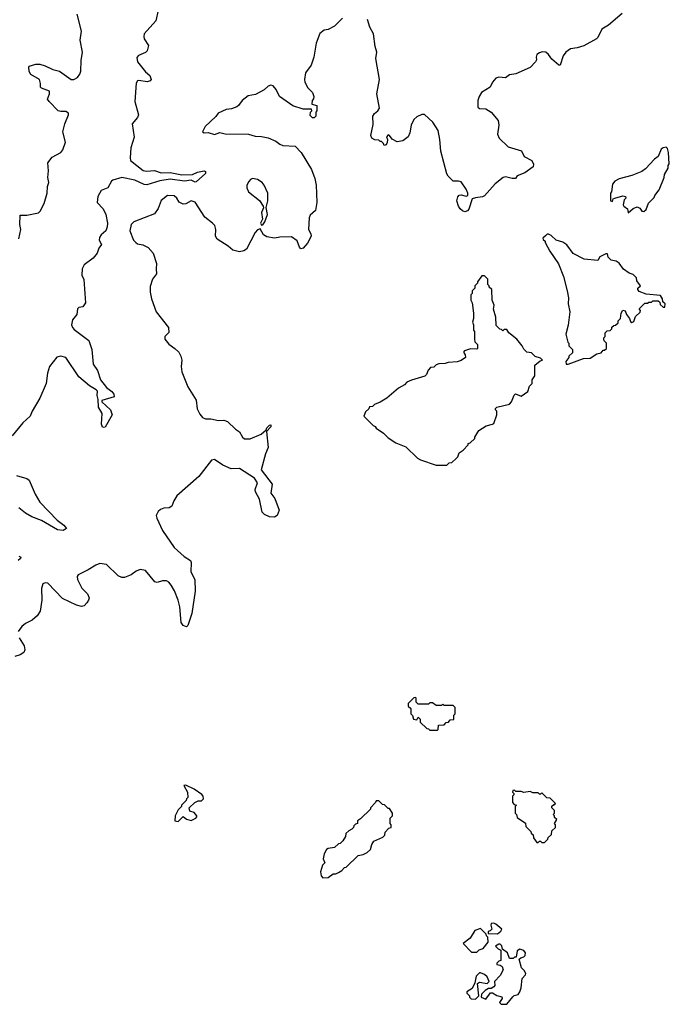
# Model space of a CAD drawing. Extents: x 2206940 to 2356632, y 511582 to 673215.
# Tile 222 of 228: x 2323840 to 2328822, y 654500 to 662043. Entities that reach past the tile are written whole.
import ezdxf

# ---------------------------------------------------------------- set-up
doc = ezdxf.new("R2010")
doc.units = 0

msp = doc.modelspace()

# ---------------------------------------------------------------- linework, layer by layer
at = {"layer": '0CON10XD'}
for points in [[(2324902.7, 662115), (2324883.8, 662035), (2324795.6, 661935), (2324791.4, 661915), (2324795.7, 661895), (2324827.1, 661845), (2324817.8, 661805), (2324805, 661791.5), (2324750.3, 661769.7), (2324737.6, 661752.4), (2324745, 661720.8), (2324805, 661642.9), (2324837.3, 661615), (2324848.5, 661585), (2324842, 661575), (2324817, 661567), (2324755, 661577.5), (2324745, 661573.8), (2324733, 661557), (2324723.5, 661415), (2324750.5, 661315), (2324745, 661294.2), (2324703.3, 661245), (2324717.6, 661142.4), (2324691.7, 661061.7), (2324686.9, 660985), (2324691.1, 660965), (2324787.9, 660887.9), (2324813.2, 660883.2), (2324875, 660886.3), (2324925, 660869.5), (2324995, 660872), (2325085, 660853.3), (2325165, 660857.5), (2325203.3, 660875), (2325255.8, 660885.8), (2325265, 660880), (2325265, 660863.3), (2325195, 660800.6), (2325185, 660799.4), (2325155, 660812.5), (2325105.4, 660804.6), (2324995, 660820.8), (2324915, 660809.4), (2324815, 660778.8), (2324795, 660781.5), (2324722.3, 660812.3), (2324625, 660834.6), (2324555.6, 660814.4), (2324544.5, 660805.5), (2324515.6, 660754.4), (2324464.5, 660735.5), (2324439.3, 660689.3), (2324435, 660642.5), (2324480, 660595), (2324501.5, 660551.5), (2324514.6, 660485), (2324512.2, 660455), (2324500, 660425), (2324464.5, 660395.5), (2324452, 660375), (2324448.8, 660355), (2324468.3, 660321.7), (2324447.3, 660292.7), (2324434.4, 660255), (2324405, 660215.6), (2324336, 660165), (2324320, 660135), (2324315.9, 660085.9), (2324331.4, 660051.4), (2324344, 659875), (2324325, 659842.5), (2324293, 659837), (2324283, 659827), (2324280, 659785), (2324246.6, 659743.4), (2324238.6, 659705), (2324244.4, 659685), (2324258.3, 659668.3), (2324370, 659585), (2324393.1, 659515), (2324404.4, 659405), (2324436.5, 659355), (2324461.2, 659285), (2324505.5, 659225.5), (2324546, 659195), (2324563.3, 659175), (2324565, 659152.5), (2324470, 659125), (2324470, 659115), (2324537.5, 659055), (2324550, 659015), (2324495, 658922.5), (2324485, 658917.5), (2324475, 658922.5), (2324468.8, 658945), (2324472, 659025), (2324444.2, 659075), (2324443, 659133), (2324434, 659165), (2324436.1, 659196.1), (2324427, 659207), (2324375, 659236.7), (2324295, 659305.6), (2324195.4, 659455.4), (2324155, 659465.5), (2324125, 659457.5), (2324070, 659385), (2324053.8, 659333.8), (2324043.1, 659256.9), (2323995.6, 659144.4), (2323937.3, 659045), (2323921.5, 659005), (2323865, 658955.5), (2323783.2, 658855)], [(2323834.3, 660365), (2323850, 660435), (2323841.4, 660475), (2323843.8, 660545), (2323895, 660545.5), (2323985, 660564.4), (2323996.7, 660575), (2324028.1, 660635), (2324050.5, 660715), (2324054.5, 660765), (2324063.8, 660795), (2324057.4, 660835), (2324061.3, 660885), (2324056.7, 660945), (2324089.1, 660990.9), (2324155.5, 661025), (2324172.4, 661045), (2324191.1, 661105), (2324170.2, 661185), (2324186.8, 661245), (2324215.7, 661315), (2324215, 661326.7), (2324195, 661340), (2324155, 661338.5), (2324135, 661345.4), (2324065.9, 661415), (2324053.8, 661435), (2324070, 661475), (2324070, 661495), (2324007.3, 661517.3), (2324001.2, 661525), (2324001.4, 661555), (2323991.4, 661585), (2323925, 661623.8), (2323914.3, 661645), (2323910.8, 661679.2), (2323914.1, 661685.9), (2323965, 661701.9), (2323995, 661701.5), (2324035, 661690), (2324095, 661661.2), (2324145, 661648.6), (2324235, 661584.3), (2324255, 661585.7), (2324285, 661600), (2324302.5, 661625), (2324310.5, 661649.5), (2324311.3, 661731.3), (2324321.8, 661795), (2324303.8, 661885), (2324314.4, 661955), (2324282.5, 662085)], [(2326316.1, 662053.9), (2326255, 661992.5), (2326205, 661967.5), (2326175, 661962.5), (2326141.7, 661938.3), (2326115, 661862.5), (2326096.7, 661755), (2326076.2, 661695), (2326032.7, 661635), (2326024.5, 661585), (2326027.5, 661565), (2326050.9, 661520.9), (2326085.8, 661485), (2326096, 661455), (2326093.3, 661436.7), (2326083.3, 661425), (2326080, 661395), (2326120, 661385), (2326120, 661345), (2326110, 661335), (2326110, 661305), (2326098.3, 661291.7), (2326085, 661290), (2326068.3, 661308.3), (2326070, 661335), (2326080, 661345), (2326078.3, 661358.3), (2326015, 661357.5), (2325935, 661384), (2325832, 661455), (2325807, 661507), (2325785, 661536.7), (2325765, 661540), (2325747, 661533), (2325715, 661506.2), (2325649.5, 661470.5), (2325591.7, 661458.3), (2325545.8, 661424.2), (2325518, 661385), (2325505, 661375.8), (2325465, 661360.6), (2325425, 661354.3), (2325362.7, 661327.3), (2325345, 661302), (2325262, 661225), (2325243.3, 661185), (2325255, 661176.7), (2325285, 661178), (2325335, 661164.5), (2325375, 661178.5), (2325415, 661168.8), (2325595, 661166.9), (2325645, 661150.6), (2325695, 661148.6), (2325745, 661138.1), (2325805, 661111.9), (2325835, 661088.6), (2325858.9, 661078.9), (2325953.2, 661073.2), (2325999.2, 661025), (2326078.6, 660895), (2326104.3, 660825), (2326113.9, 660776.1), (2326117.9, 660642.1), (2326107.9, 660582.1), (2326067.5, 660545), (2326060, 660525), (2326053.8, 660435), (2326073.6, 660403.6), (2326075.8, 660384.2), (2326048.3, 660331.7), (2326015, 660292.5), (2325995, 660287.5), (2325985, 660300), (2325968.8, 660348.8), (2325925, 660378.8), (2325835, 660378), (2325795, 660370), (2325735, 660380), (2325710, 660395), (2325685, 660440), (2325665, 660432.5), (2325646.4, 660413.6), (2325578.8, 660285), (2325558.8, 660271.2), (2325525, 660264), (2325475, 660277.5), (2325438.3, 660308.3), (2325355, 660362), (2325341.9, 660385), (2325343.3, 660435), (2325335.6, 660465), (2325320, 660485), (2325260.1, 660530.1), (2325185.9, 660645.9), (2325155, 660655.5), (2325115, 660631.4), (2325095, 660628.5), (2325064.6, 660644.6), (2325045, 660676), (2325025, 660694.2), (2324973.1, 660696.9), (2324925, 660658.8), (2324903.6, 660596.4), (2324873.3, 660555), (2324715, 660493.3), (2324696.1, 660473.9), (2324686, 660425), (2324712, 660355), (2324731.2, 660335), (2324745, 660326.2), (2324785, 660318), (2324826.6, 660296.6), (2324863.9, 660253.9), (2324890, 660175), (2324885.8, 660135), (2324890, 660095), (2324860, 660055), (2324841.7, 659998.3), (2324840, 659955), (2324850, 659905), (2324887.5, 659805), (2324982.5, 659685), (2324983.4, 659646.6), (2324952.5, 659615), (2324954, 659595), (2324985, 659556.7), (2325030, 659525), (2325060, 659495), (2325075.9, 659465.9), (2325083.8, 659435), (2325077.5, 659385), (2325082.9, 659345), (2325130.6, 659230.6)], [(2328459.3, 662090.7), (2328355, 662000.8), (2328305, 661970), (2328273.6, 661906.4), (2328262.5, 661895), (2328165, 661843.3), (2328115, 661827.5), (2328065, 661820), (2328027.5, 661795), (2328007.5, 661765), (2327985, 661693.3), (2327975, 661693.8), (2327920.3, 661740.3), (2327896.2, 661775), (2327875, 661793.8), (2327846.4, 661796.4), (2327825, 661790), (2327806.7, 661775), (2327800, 661755), (2327802.5, 661735), (2327795, 661720), (2327754.1, 661675.9), (2327645, 661627.5), (2327595, 661620), (2327565, 661597.5), (2327515, 661603.3), (2327492.5, 661595), (2327466.7, 661565), (2327447.5, 661525), (2327382.5, 661485), (2327362.5, 661455), (2327353.8, 661425), (2327353.6, 661373.6), (2327365, 661362.5), (2327415, 661360), (2327455, 661333.3), (2327509.7, 661269.7), (2327514.1, 661235.9), (2327503.9, 661166.1), (2327515.8, 661135), (2327585, 661068.8), (2327689.3, 661039.3), (2327707.5, 660995), (2327766.2, 660965), (2327780, 660935), (2327777.5, 660915), (2327715, 660870), (2327655, 660847.5), (2327642.5, 660827.5), (2327616.4, 660826.4), (2327565, 660838), (2327547.5, 660835), (2327485.8, 660784.2), (2327405, 660693.3), (2327390, 660685), (2327335, 660678.8), (2327310.7, 660669.3), (2327285, 660591.2), (2327275, 660579.2), (2327255, 660571.4), (2327235, 660578.6), (2327217.1, 660595), (2327204.4, 660615), (2327192.5, 660655), (2327198.8, 660685), (2327210.5, 660699.5), (2327225, 660702), (2327265, 660691.2), (2327277.5, 660695), (2327276.4, 660713.6), (2327262.9, 660745), (2327225, 660800), (2327205, 660806.9), (2327165, 660806), (2327125, 660843.3), (2327115, 660862.5), (2327070.8, 661035), (2327063.3, 661125), (2327049.1, 661195), (2327007.4, 661257.4), (2326945, 661315.7), (2326923.4, 661316.6), (2326885, 661298), (2326862.1, 661277.9), (2326842, 661235), (2326832.5, 661175), (2326818.8, 661145), (2326777.5, 661115), (2326735, 661106.7), (2326697, 661127), (2326675.9, 661155.9), (2326665, 661160), (2326652.5, 661145), (2326660, 661125), (2326657, 661103), (2326650, 661085), (2326635, 661080), (2326630, 661095), (2326615, 661110), (2326605, 661110), (2326595, 661120), (2326563, 661123), (2326540, 661135), (2326533.8, 661155), (2326550.5, 661239.5), (2326548.8, 661305), (2326560, 661325), (2326587.5, 661345), (2326600, 661365), (2326580, 661475), (2326598.8, 661585), (2326572.3, 661745), (2326577.9, 661795), (2326566.9, 661836.9), (2326552.3, 661935), (2326524.6, 661985), (2326507.3, 662045)], [(2328505, 660562.5), (2328545, 660597.5), (2328575, 660610), (2328595, 660600), (2328610, 660575), (2328625, 660572.5), (2328645, 660590), (2328661.7, 660638.3), (2328705, 660680), (2328710, 660695), (2328745, 660740), (2328782.5, 660835), (2328783.6, 660856.4), (2328812.5, 660905), (2328812.5, 660925), (2328821.7, 660938.3), (2328816, 661025), (2328808.8, 661055), (2328797.5, 661065), (2328775, 661061.2), (2328760.3, 661049.7), (2328736.4, 660993.6), (2328707.5, 660975), (2328639.3, 660900.7), (2328610.7, 660879.3), (2328535, 660848.8), (2328436.1, 660823.9), (2328405, 660806.7), (2328386.4, 660783.6), (2328377.5, 660725), (2328370, 660715), (2328370, 660655), (2328385, 660650), (2328390, 660670), (2328403.3, 660676.7), (2328465, 660692.5), (2328485, 660687.5), (2328487.5, 660675), (2328476.4, 660663.6), (2328467.5, 660625), (2328473.6, 660613.6), (2328500, 660595), (2328505, 660562.5)], [(2325695, 660470), (2325705, 660472.5), (2325720, 660495), (2325740.7, 660549.3), (2325730, 660605), (2325744, 660655), (2325744.3, 660715), (2325715.5, 660775), (2325698.6, 660795), (2325665, 660817.5), (2325625, 660825.6), (2325610.4, 660819.6), (2325596.4, 660803.6), (2325582.5, 660775), (2325581.4, 660755), (2325596, 660725), (2325678.7, 660658.7), (2325706.7, 660615), (2325709.3, 660600.7), (2325694, 660565), (2325702.5, 660515), (2325687.5, 660485), (2325695, 660470)], [(2328045, 659403.3), (2328163, 659447), (2328215, 659450), (2328265, 659482.5), (2328298.3, 659491.7), (2328315, 659510), (2328325, 659510), (2328340, 659525), (2328340, 659565), (2328323, 659583), (2328320, 659595), (2328320, 659605), (2328330, 659615), (2328330, 659645), (2328345, 659660), (2328368.3, 659661.7), (2328380, 659675), (2328381.7, 659688.3), (2328395, 659700), (2328408.3, 659701.7), (2328428.3, 659721.7), (2328430, 659735), (2328447.5, 659755), (2328453.3, 659795), (2328465, 659817.5), (2328483, 659813), (2328493.9, 659783.9), (2328517.5, 659755), (2328525, 659730), (2328535, 659722.5), (2328548.3, 659731.7), (2328561.7, 659768.3), (2328598.3, 659801.7), (2328600, 659815), (2328591.7, 659828.3), (2328635, 659870), (2328655, 659870), (2328665, 659880), (2328685, 659880), (2328695, 659890), (2328735, 659890), (2328748.3, 659878.3), (2328751.7, 659861.7), (2328775, 659840), (2328788.3, 659841.7), (2328790, 659865), (2328771.7, 659881.7), (2328770, 659905), (2328755, 659930), (2328645, 659940), (2328590.7, 659960.7), (2328580, 659975), (2328580, 659985), (2328600, 660005), (2328573, 660043), (2328570, 660065), (2328545, 660090), (2328515, 660100), (2328470.7, 660130.7), (2328436.4, 660176.4), (2328415, 660192.5), (2328375, 660200), (2328353, 660223), (2328348.3, 660248.3), (2328335, 660250), (2328290, 660225), (2328272.5, 660197.5), (2328168, 660208), (2328085, 660252.5), (2328035, 660317.5), (2328005, 660337.5), (2327953, 660353), (2327915, 660390), (2327895, 660400), (2327885, 660400), (2327871.7, 660388.3), (2327851.7, 660368.3), (2327855, 660360), (2327870, 660345), (2327870, 660335), (2327905, 660270), (2327971.7, 660171.7), (2328010, 660075), (2328039.2, 659965), (2328047.7, 659912.3), (2328046, 659865), (2328058, 659805), (2328046.4, 659703.6), (2328027.5, 659635), (2328043, 659573), (2328050, 659565), (2328050, 659545), (2328080, 659515), (2328078.3, 659491.7), (2328050, 659465), (2328050, 659455), (2328027.5, 659425), (2328030, 659405), (2328045, 659403.3)], [(2327115, 658630), (2327133, 658647), (2327155, 658650), (2327188.3, 658681.7), (2327200, 658695), (2327210, 658725), (2327240, 658745), (2327280, 658785), (2327280, 658795), (2327295, 658800), (2327330, 658835), (2327330, 658845), (2327360, 658895), (2327418.3, 658931.7), (2327467, 658943), (2327475, 658950), (2327500, 659015), (2327500, 659045), (2327490, 659055), (2327490, 659065), (2327500, 659075), (2327595, 659097.5), (2327612.5, 659115), (2327633, 659167), (2327643, 659177), (2327685, 659160), (2327736.4, 659193.6), (2327750, 659235), (2327770, 659255), (2327770, 659285), (2327790, 659315), (2327790, 659395), (2327831.7, 659428.3), (2327850, 659435), (2327835, 659450), (2327793, 659463), (2327765, 659490), (2327730, 659495), (2327705, 659520), (2327692.5, 659545), (2327652.5, 659595), (2327590, 659645), (2327575, 659670), (2327555, 659670), (2327545, 659660), (2327535, 659670), (2327521.7, 659671.7), (2327495, 659700), (2327492.5, 659765), (2327472.5, 659825), (2327477.5, 659855), (2327462.5, 659895), (2327460, 659975), (2327440, 659995), (2327440, 660005), (2327430, 660015), (2327430, 660055), (2327405, 660080), (2327385, 660080), (2327350, 660035), (2327350, 660025), (2327330, 660005), (2327330, 659985), (2327310, 659965), (2327310, 659945), (2327300, 659935), (2327300, 659895), (2327310, 659875), (2327320, 659795), (2327320, 659755), (2327312.5, 659725), (2327320, 659705), (2327320, 659665), (2327327.5, 659655), (2327327.5, 659595), (2327330, 659575), (2327350, 659555), (2327350, 659525), (2327345, 659520), (2327298.3, 659521.7), (2327250, 659505), (2327242.5, 659495), (2327257.5, 659475), (2327260, 659455), (2327225, 659432.5), (2327195, 659422.5), (2327125, 659417.5), (2327101.7, 659408.3), (2327055, 659407.5), (2327035, 659400), (2327015, 659380), (2326991.7, 659378.3), (2326971.7, 659358.3), (2326960, 659325), (2326948.3, 659311.7), (2326845, 659282.5), (2326810, 659265), (2326790, 659245), (2326745, 659220), (2326656.1, 659143.9), (2326605, 659112.5), (2326560, 659095), (2326545, 659080), (2326521.7, 659078.3), (2326518.3, 659061.7), (2326491.7, 659038.3), (2326480, 659005), (2326550, 658935), (2326566.4, 658926.4), (2326573.6, 658913.6), (2326630, 658875), (2326665, 658840), (2326725, 658802.5), (2326800.7, 658770.7), (2326890, 658685), (2326915, 658670), (2327035, 658630), (2327115, 658630)], [(2325130.6, 659230.6), (2325195, 659127.5), (2325202.4, 659062.4), (2325221.7, 659021.7), (2325243.3, 658995), (2325265, 658986.2), (2325305, 658985.8), (2325365, 658972), (2325405, 658975.8), (2325433.3, 658965), (2325495, 658906.7), (2325525, 658886.7), (2325548.8, 658845), (2325565, 658830.8), (2325608.9, 658831.1), (2325692.2, 658867.8), (2325729.3, 658900.7), (2325735, 658916.7), (2325755, 658937.5), (2325765, 658940), (2325767.5, 658925), (2325733, 658887), (2325746.7, 658765), (2325726.4, 658716.4), (2325692.5, 658595), (2325775.6, 658485.6), (2325765.8, 658415.8), (2325798, 658375), (2325829.2, 658285), (2325815.4, 658244.6), (2325795, 658230.8), (2325755, 658233.8), (2325718.3, 658251.7), (2325700.9, 658270.9), (2325679.1, 658369.1), (2325647.5, 658425), (2325646.7, 658445), (2325663.3, 658495), (2325640.9, 658530.9), (2325525, 658605.7), (2325461.1, 658601.1), (2325399.2, 658629.2), (2325335, 658672.5), (2325311.3, 658668.7), (2325215, 658544), (2325045.7, 658394.3), (2325022.3, 658357.7), (2325006.7, 658315), (2324986.7, 658303.3), (2324945, 658300.9), (2324919.5, 658290.5), (2324901.9, 658275), (2324887.5, 658245), (2324891.4, 658225), (2324935, 658130), (2325025, 658000), (2325101.5, 657931.5), (2325149.1, 657899.1), (2325155.6, 657884.4), (2325153.2, 657813.2), (2325184.3, 657754.3), (2325185.3, 657664.7), (2325161.2, 657495), (2325128.9, 657401.1), (2325119.3, 657390.7), (2325095, 657402.5), (2325079.4, 657425), (2325068.5, 657545), (2325055.9, 657595.9), (2325028.1, 657668.1), (2325001.9, 657711.9), (2324985, 657732.9), (2324965, 657744.4), (2324935.6, 657744.4), (2324895, 657730.8), (2324877.3, 657737.3), (2324804.3, 657824.3), (2324765, 657832), (2324733, 657817), (2324695, 657788.8), (2324645, 657770), (2324625, 657768.8), (2324595, 657781.2), (2324505, 657868.8), (2324455, 657875.8), (2324423.8, 657865), (2324365, 657827.1), (2324289.7, 657790.3), (2324282.1, 657777.9), (2324284.5, 657755), (2324317.6, 657687.6), (2324360, 657645), (2324372.7, 657615), (2324368.8, 657595), (2324355, 657575.7), (2324335, 657553.1), (2324315, 657547.1), (2324275, 657558.1), (2324169.8, 657609.8), (2324056.2, 657725), (2324035, 657728.1), (2324018.8, 657721.2), (2324008, 657685), (2324010, 657595), (2323997.7, 657512.3), (2323973.9, 657476.1), (2323935, 657443.8), (2323885, 657418), (2323856.2, 657395), (2323828, 657355)], [(2323815, 658550.5), (2323895, 658528), (2323914.4, 658514.4), (2323958.7, 658408.7), (2323996.2, 658346.2), (2324128.3, 658208.3), (2324179.3, 658169.3), (2324200, 658145), (2324175, 658130), (2324130, 658135), (2324007.4, 658207.4), (2323932.5, 658235), (2323885, 658262.7), (2323835, 658302.5)], [(2323835, 657933.8), (2323850, 657925), (2323847.5, 657915), (2323829.7, 657900.3)], [(2323837, 657307), (2323873.8, 657245), (2323878.8, 657215), (2323873.3, 657195), (2323845, 657176.2), (2323802.5, 657165)], [(2327045, 656600), (2327050, 656605), (2327051.7, 656638.3), (2327095, 656640), (2327111.7, 656658.3), (2327128.3, 656661.7), (2327141.7, 656678.3), (2327168.3, 656681.7), (2327170, 656715), (2327180, 656725), (2327180, 656775), (2327165, 656790), (2327095, 656790), (2327085, 656800), (2327075, 656790), (2327035, 656790), (2327005, 656810), (2326985, 656810), (2326975, 656800), (2326895, 656800), (2326880, 656815), (2326880, 656845), (2326875, 656850), (2326861.7, 656848.3), (2326820, 656805), (2326820, 656785), (2326840, 656765), (2326840, 656725), (2326851.7, 656711.7), (2326860, 656685), (2326885, 656680), (2326895, 656700), (2326910, 656685), (2326911.7, 656661.7), (2326961.7, 656611.7), (2326975, 656610), (2326985, 656600), (2327045, 656600)], [(2325055, 655900), (2325095, 655940), (2325119.3, 655919.3), (2325155, 655907.5), (2325190, 655925), (2325200, 655935), (2325200, 655945), (2325178.3, 655968.3), (2325145, 655980), (2325140, 656005), (2325183, 656047), (2325208.3, 656058.3), (2325235, 656060), (2325250, 656075), (2325247.5, 656095), (2325236.4, 656106.4), (2325178.3, 656148.3), (2325115, 656180), (2325100, 656175), (2325127.5, 656125), (2325130, 656085), (2325120, 656075), (2325118.3, 656061.7), (2325080, 656025), (2325080, 656015), (2325055, 655990), (2325032.5, 655945), (2325030, 655905), (2325055, 655900)], [(2327865, 655740), (2327890, 655765), (2327891.7, 655778.3), (2327918.3, 655801.7), (2327921.7, 655828.3), (2327950, 655855), (2327950, 655875), (2327940, 655885), (2327960, 655915), (2327941.7, 655931.7), (2327940, 655945), (2327930, 655955), (2327940, 655965), (2327940, 655985), (2327920, 656005), (2327921.7, 656018.3), (2327935, 656030), (2327945, 656030), (2327948.3, 656038.3), (2327908.3, 656078.3), (2327883, 656083), (2327845, 656120), (2327835, 656110), (2327825, 656110), (2327815, 656120), (2327775, 656120), (2327755, 656130), (2327705, 656122.5), (2327685, 656130), (2327645, 656130), (2327635, 656140), (2327621.7, 656138.3), (2327620, 656125), (2327630, 656115), (2327630, 656105), (2327620, 656095), (2327620, 656045), (2327631.7, 656031.7), (2327650, 656025), (2327640, 656015), (2327640, 655965), (2327650, 655955), (2327655, 655930), (2327718.3, 655888.3), (2327721.7, 655861.7), (2327760, 655825), (2327761.7, 655811.7), (2327778.3, 655798.3), (2327780, 655775), (2327805, 655740), (2327815, 655740), (2327825, 655750), (2327835, 655750), (2327845, 655740), (2327865, 655740)], [(2326165, 655470), (2326205, 655472.5), (2326245, 655500), (2326265, 655500), (2326285, 655510), (2326310, 655525), (2326331.7, 655548.3), (2326345, 655550), (2326435, 655640), (2326475, 655647.5), (2326505, 655662.5), (2326530, 655685), (2326540, 655725), (2326555, 655750), (2326625, 655780), (2326640, 655795), (2326641.7, 655818.3), (2326671.7, 655848.3), (2326690, 655855), (2326690, 655875), (2326680, 655885), (2326680, 655925), (2326700, 655945), (2326700, 655965), (2326675, 656000), (2326665, 656000), (2326638.3, 656028.3), (2326621.7, 656031.7), (2326595, 656060), (2326575, 656060), (2326570, 656045), (2326530, 656005), (2326530, 655995), (2326455, 655920), (2326430, 655905), (2326430, 655885), (2326415, 655880), (2326401.7, 655868.3), (2326400, 655855), (2326388.3, 655841.7), (2326365, 655830), (2326341.7, 655808.3), (2326340, 655785), (2326318.3, 655751.7), (2326297, 655733), (2326285, 655730), (2326255, 655700), (2326205, 655693.3), (2326192.5, 655685), (2326176.1, 655653.9), (2326166.7, 655615), (2326180, 655585), (2326162.5, 655565), (2326147.5, 655515), (2326153, 655483), (2326165, 655470)], [(2327505, 655040), (2327529.3, 655060.7), (2327536.7, 655075), (2327492.5, 655115), (2327475, 655122.5), (2327455, 655120), (2327452.5, 655105), (2327460, 655075), (2327448.3, 655061.7), (2327431.7, 655058.3), (2327431.7, 655041.7), (2327505, 655040)], [(2327345, 654900), (2327363.9, 654916.1), (2327395, 654927.5), (2327432.5, 654975), (2327430, 655015), (2327420, 655025), (2327418.3, 655038.3), (2327375, 655080), (2327330, 655065), (2327295, 655007.5), (2327240, 654965), (2327305, 654900), (2327345, 654900)], [(2327575, 654500), (2327621.7, 654558.3), (2327632.5, 654567.5), (2327663.6, 654576.4), (2327676.7, 654595), (2327686.7, 654625), (2327693, 654697), (2327720, 654725), (2327722.5, 654735), (2327709.3, 654759.3), (2327688.3, 654778.3), (2327670, 654845), (2327683, 654857), (2327706.4, 654863.6), (2327717.5, 654875), (2327720, 654895), (2327705, 654912.5), (2327675, 654922.5), (2327655, 654910), (2327648.3, 654861.7), (2327635, 654860), (2327625, 654850), (2327595, 654850), (2327580, 654895), (2327541.7, 654921.7), (2327538.3, 654948.3), (2327525, 654960), (2327515, 654960), (2327490, 654945), (2327510, 654925), (2327530, 654915), (2327530, 654835), (2327515, 654830), (2327500, 654815), (2327500, 654805), (2327525, 654800), (2327539.3, 654789.3), (2327546.7, 654765), (2327525, 654720), (2327480, 654675), (2327482.5, 654645), (2327476.4, 654633.6), (2327455, 654620), (2327435, 654620), (2327410, 654605), (2327381.7, 654578.3), (2327380, 654555), (2327415, 654540), (2327451.7, 654588.3), (2327465, 654587.5), (2327498.3, 654568.3), (2327538.3, 654558.3), (2327540, 654545), (2327520, 654515), (2327531.7, 654501.7), (2327575, 654500)], [(2327335, 654540), (2327360, 654565), (2327351.7, 654658.3), (2327365, 654670), (2327425, 654660), (2327440, 654675), (2327425, 654710), (2327405, 654727.5), (2327375, 654740), (2327365, 654740), (2327340, 654715), (2327330, 654665), (2327310, 654620), (2327270, 654595), (2327270, 654585), (2327290, 654565), (2327290, 654555), (2327301.7, 654541.7), (2327335, 654540)]]:
    msp.add_lwpolyline(points, dxfattribs=at)

doc.saveas('drawing.dxf')
